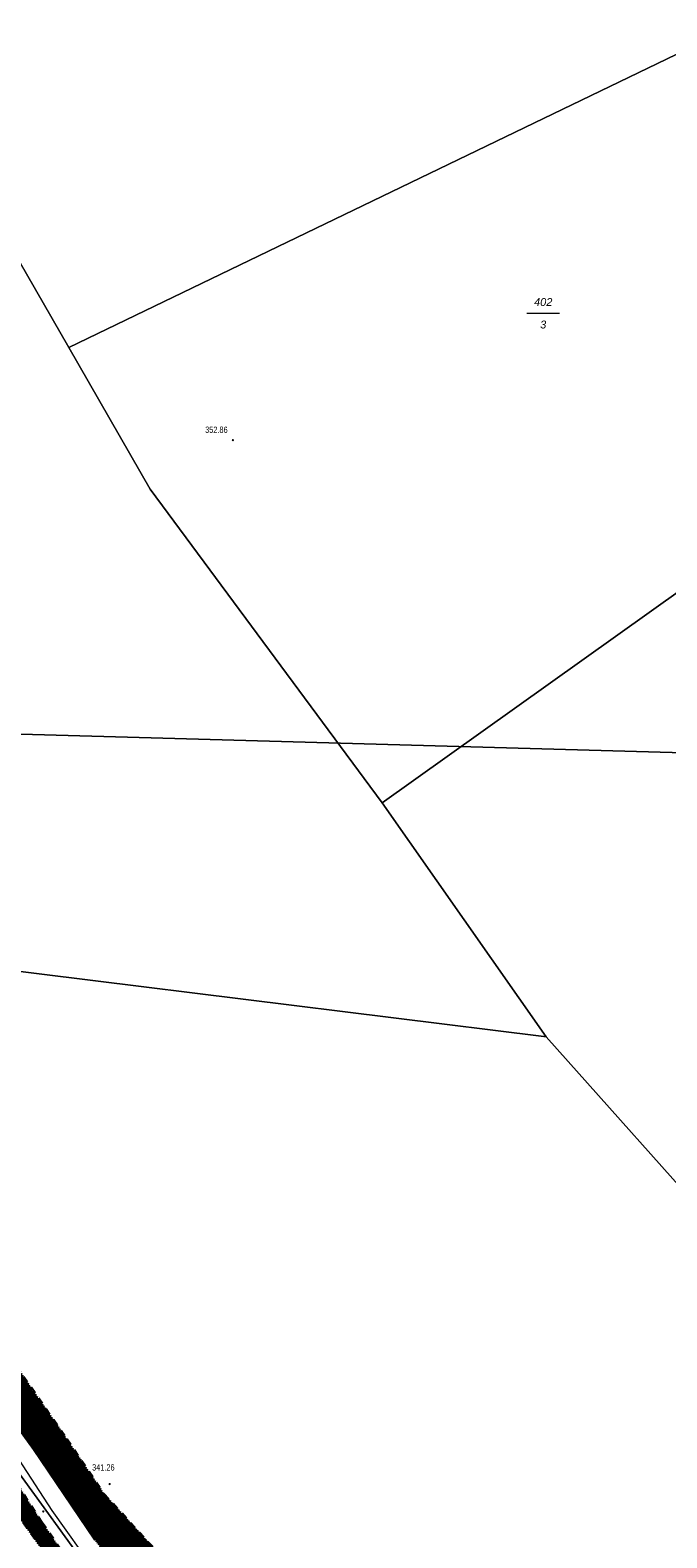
# Model space of a CAD drawing. Header units: metres. Extents: x 345144 to 348639, y 5629211 to 5635235.
# Tile 11 of 256: x 346573 to 346641, y 5629888 to 5630050. Entities that reach past the tile are written whole.
import ezdxf
from ezdxf.enums import TextEntityAlignment as Align

# ---------------------------------------------------------------- set-up
doc = ezdxf.new("R2010")
doc.units = ezdxf.units.M
doc.header["$MEASUREMENT"] = 0
doc.linetypes.add('4_4', pattern=[1.4, 0.7, -0.7])
for name, color, linetype in [('028 Geländeform', 7, 'Continuous'), ('028 Geländeform Ausg.', 7, 'Continuous'), ('081-083 Topographie', 7, 'Continuous'), ('AX Flurstück', 7, 'Continuous'), ('Blatt', 7, 'Continuous'), ('Definitionslinie', 7, 'Continuous'), ('Präsentationsobjekt -Text (punktförmig)', 7, 'Continuous')]:
    doc.layers.add(name, color=color, linetype=linetype)
doc.styles.add('ARIAL', font='arial.ttf', dxfattribs={"height": 1})
doc.styles.add('ARIALIT', font='ariali.ttf', dxfattribs={"height": 1})
pattern_1 = [(250.9552151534, (0, 0), (0.1890527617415, -0.065261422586), [])]

# ---------------------------------------------------------------- blocks, each defined once
blk = doc.blocks.new('alk_043x_nrw')
h = blk.add_hatch(color=7)
edge = h.paths.add_edge_path(flags=0)
edge.add_arc((0, 0), 1, 180, 360, ccw=False)
edge.add_arc((0, 0), 1, 0, 180, ccw=False)

msp = doc.modelspace()

# ---------------------------------------------------------------- hatches: boundary and pattern name
at = {"layer": '028 Geländeform', "true_color": 0xb27500}
h = msp.add_hatch(dxfattribs=at)
h.set_pattern_fill('_USER', color=44, scale=0.2, angle=250.95521515, style=0, pattern_type=0)
h.set_pattern_definition(pattern_1)
h.paths.add_polyline_path([(346533.809, 5629958.967), (346536.23, 5629959.897), (346536.23, 5629959.897), (346537.99, 5629955.343), (346537.99, 5629955.343), (346539.253, 5629951.439), (346539.253, 5629951.439), (346540.785, 5629945.029), (346540.785, 5629945.029), (346542.771, 5629939.354), (346542.771, 5629939.354), (346543.892, 5629936.599), (346543.892, 5629936.599), (346544.499, 5629935.045), (346544.499, 5629935.045), (346546.287, 5629931.871), (346546.287, 5629931.871), (346546.94, 5629930.411), (346546.94, 5629930.411), (346547.675, 5629929.174), (346547.675, 5629929.174), (346548.522, 5629927.997), (346548.522, 5629927.997), (346550.327, 5629925.204), (346550.327, 5629925.204), (346552.837, 5629921.045), (346552.837, 5629921.045), (346557.433, 5629913.572), (346557.433, 5629913.572), (346563.616, 5629905.231), (346563.616, 5629905.231), (346568.238, 5629898.809), (346568.238, 5629898.809), (346573.961, 5629889.977), (346573.961, 5629889.977), (346582.171, 5629878.186), (346582.171, 5629878.186), (346583.267, 5629876.443), (346583.267, 5629876.443), (346583.58, 5629873.215), (346583.58, 5629873.215), (346583.596, 5629871.105), (346583.596, 5629871.105), (346583.501, 5629868.663), (346583.501, 5629868.663), (346583.362, 5629865.106), (346583.362, 5629865.106), (346583.266, 5629860.46), (346583.266, 5629860.46), (346583.123, 5629855.941), (346583.123, 5629855.941), (346582.939, 5629851.258), (346582.939, 5629851.258), (346583.136, 5629845.95), (346583.136, 5629845.95), (346583.299, 5629840.346), (346583.299, 5629840.346), (346583.571, 5629835.736), (346583.571, 5629835.736), (346583.527, 5629829.732), (346583.527, 5629829.732), (346583.524, 5629823.168), (346583.524, 5629823.168), (346583.864, 5629818.23), (346583.864, 5629818.23), (346583.709, 5629813.922), (346583.709, 5629813.922), (346583.595, 5629810.445), (346583.595, 5629810.445), (346583.966, 5629805.711), (346583.966, 5629805.711), (346584.519, 5629800.633), (346584.519, 5629800.633), (346584.459, 5629795.855), (346584.459, 5629795.855), (346584.193, 5629791.552), (346584.193, 5629791.552), (346583.87, 5629786.576), (346583.87, 5629786.576), (346583.708, 5629782.453), (346583.708, 5629782.453), (346582.777, 5629778.216), (346582.777, 5629778.216), (346580.993, 5629773.181), (346580.993, 5629773.181), (346580.39, 5629769.715), (346580.39, 5629769.715), (346579.529, 5629767.327), (346579.529, 5629767.327), (346578.684, 5629766.247), (346578.684, 5629766.247), (346578.107, 5629765.816), (346578.107, 5629765.816), (346578.053, 5629765.808), (346578.053, 5629765.808), (346580.144, 5629777.199), (346580.144, 5629777.199), (346581.416, 5629783.71), (346581.416, 5629783.71), (346581.649, 5629787.667), (346581.649, 5629787.667), (346582.046, 5629790.985), (346582.046, 5629790.985), (346582.177, 5629794.285), (346582.177, 5629794.285), (346582.246, 5629797.17), (346582.246, 5629797.17), (346582.246, 5629800.511), (346582.246, 5629800.511), (346581.967, 5629803.829), (346581.967, 5629803.829), (346581.602, 5629806.578), (346581.602, 5629806.578), (346581.191, 5629809.851), (346581.191, 5629809.851), (346581.052, 5629812.752), (346581.052, 5629812.752), (346580.996, 5629815.746), (346580.996, 5629815.746), (346580.866, 5629819.196), (346580.866, 5629819.196), (346580.836, 5629822.035), (346580.836, 5629822.035), (346580.578, 5629826.293), (346580.578, 5629826.293), (346580.575, 5629829.308), (346580.575, 5629829.308), (346580.338, 5629832.158), (346580.338, 5629832.158), (346580.411, 5629835.134), (346580.411, 5629835.134), (346580.467, 5629838.611), (346580.467, 5629838.611), (346580.298, 5629842.107), (346580.298, 5629842.107), (346580.133, 5629845.162), (346580.133, 5629845.162), (346579.918, 5629847.975), (346579.918, 5629847.975), (346580.008, 5629851.531), (346580.008, 5629851.531), (346580.028, 5629854.345), (346580.028, 5629854.345), (346579.973, 5629857.41), (346579.973, 5629857.41), (346580.044, 5629859.732), (346580.044, 5629859.732), (346580.156, 5629862.568), (346580.156, 5629862.568), (346580.203, 5629864.972), (346580.203, 5629864.972), (346579.991, 5629867.017), (346579.991, 5629867.017), (346579.96, 5629868.685), (346579.96, 5629868.685), (346579.972, 5629870.287), (346579.972, 5629870.287), (346579.888, 5629871.093), (346579.888, 5629871.093), (346579.886, 5629871.441), (346579.886, 5629871.441), (346579.832, 5629872.11), (346579.832, 5629872.11), (346579.74, 5629873.914), (346579.74, 5629873.914), (346579.779, 5629875.941), (346579.779, 5629875.941), (346579.122, 5629878.874), (346579.122, 5629878.874), (346576.934, 5629882.699), (346576.934, 5629882.699), (346573.341, 5629887.862), (346573.341, 5629887.862), (346570.246, 5629892.191), (346570.246, 5629892.191), (346564.933, 5629899.52), (346564.933, 5629899.52), (346560.702, 5629905.002), (346560.702, 5629905.002), (346554.764, 5629913.054), (346554.764, 5629913.054), (346549.188, 5629920.866), (346549.188, 5629920.866), (346546.467, 5629926.68), (346546.467, 5629926.68), (346543.57, 5629933.236), (346543.57, 5629933.236), (346541.486, 5629938.867), (346541.486, 5629938.867), (346539.613, 5629943.67), (346539.613, 5629943.67), (346538.293, 5629947.863), (346538.293, 5629947.863), (346536.767, 5629952.109), (346536.767, 5629952.109)], flags=0)
h = msp.add_hatch(dxfattribs=at)
h.set_pattern_fill('_USER', color=44, scale=0.2, angle=250.95521515, style=0, pattern_type=0)
h.set_pattern_definition(pattern_1)
h.paths.add_polyline_path([(346545.045, 5629943.396), (346541.624, 5629953.372), (346541.624, 5629953.372), (346540.608, 5629956.327), (346540.608, 5629956.327), (346543.005, 5629952.456), (346543.005, 5629952.456), (346546.022, 5629947.033), (346546.022, 5629947.033), (346549.769, 5629942.232), (346549.769, 5629942.232), (346552.683, 5629937.739), (346552.683, 5629937.739), (346555.358, 5629932.424), (346555.358, 5629932.424), (346557.354, 5629927.966), (346557.354, 5629927.966), (346560.286, 5629922.9), (346560.286, 5629922.9), (346564.306, 5629916.815), (346564.306, 5629916.815), (346568.807, 5629910.18), (346568.807, 5629910.18), (346576.618, 5629898.903), (346576.618, 5629898.903), (346580.602, 5629893.039), (346580.602, 5629893.039), (346586.325, 5629886.815), (346586.325, 5629886.815), (346589.95, 5629880.579), (346589.95, 5629880.579), (346592.913, 5629875.376), (346592.913, 5629875.376), (346599.252, 5629866.744), (346599.252, 5629866.744), (346600.839, 5629865.356), (346600.839, 5629865.356), (346604.025, 5629861.31), (346604.025, 5629861.31), (346610.246, 5629854.011), (346610.246, 5629854.011), (346610.898, 5629849.001), (346610.898, 5629849.001), (346610.572, 5629846.944), (346610.572, 5629846.944), (346609.427, 5629845.566), (346609.427, 5629845.566), (346608.52, 5629848.067), (346608.52, 5629848.067), (346606.209, 5629853.039), (346606.209, 5629853.039), (346603.454, 5629857.277), (346603.454, 5629857.277), (346599.71, 5629861.328), (346599.71, 5629861.328), (346593.407, 5629868.908), (346593.407, 5629868.908), (346589.207, 5629874.868), (346589.207, 5629874.868), (346584.799, 5629881.157), (346584.799, 5629881.157), (346579.59, 5629888.065), (346579.59, 5629888.065), (346573.036, 5629897.747), (346573.036, 5629897.747), (346568.334, 5629904.186), (346568.334, 5629904.186), (346563.909, 5629910.34), (346563.909, 5629910.34), (346559.971, 5629915.807), (346559.971, 5629915.807), (346557.494, 5629919.624), (346557.494, 5629919.624), (346555.2, 5629923.404), (346555.2, 5629923.404), (346553.123, 5629926.644), (346553.123, 5629926.644), (346551.012, 5629930.028), (346551.012, 5629930.028), (346549.436, 5629933.252), (346549.436, 5629933.252), (346547.822, 5629936.377), (346547.822, 5629936.377), (346546.512, 5629939.967), (346546.512, 5629939.967)], flags=0)

# ---------------------------------------------------------------- linework, layer by layer
at = {"layer": '081-083 Topographie', "color": 7, "linetype": 'Continuous', "lineweight": 5, "flags": 128}
for points in [[(346579.59, 5629888.065), (346573.036, 5629897.747), (346573.036, 5629897.747), (346568.334, 5629904.186)], [(346570.103, 5629898.743), (346574.982, 5629891.213), (346574.982, 5629891.213), (346579.648, 5629884.666)]]:
    msp.add_lwpolyline(points, dxfattribs=at)
at = {"layer": 'AX Flurstück', "color": 8, "linetype": 'Continuous', "lineweight": 13, "true_color": 0x808080, "flags": 128}
for points in [[(346538.614, 5630085.471), (346558.911, 5630046.661), (346576.794, 5630015.635), (346585.525, 5630000.49), (346610.329, 5629966.91), (346627.917, 5629941.907), (346627.664, 5629941.939), (346579.357, 5629947.928), (346541.709, 5629952.596), (346532.954, 5629981.642), (346520.792, 5630006.572), (346514.144, 5630016.822), (346509.49, 5630029.218), (346504.627, 5630048.155), (346493.914, 5630068.865), (346490.552, 5630081.124), (346490.007, 5630090.474), (346492.718, 5630102.092), (346500.688, 5630120.105), (346511.063, 5630143.559), (346517.072, 5630126.674), (346520.302, 5630120.729), (346527.58, 5630106.013), (346538.614, 5630085.471)], [(346658.091, 5630054.861), (346576.794, 5630015.635), (346558.911, 5630046.661), (346538.614, 5630085.471)], [(346493.914, 5630068.865), (346504.627, 5630048.155), (346509.49, 5630029.218), (346514.144, 5630016.822), (346520.792, 5630006.572), (346532.954, 5629981.642), (346541.709, 5629952.596), (346538.778, 5629952.96), (346545.629, 5629934.633), (346564.906, 5629904.202), (346585.349, 5629876.129), (346578.809, 5629855.483), (346581.249, 5629822.309), (346587.476, 5629809.63), (346588.811, 5629775.813), (346633.288, 5629741.303)], [(346576.794, 5630015.635), (346658.091, 5630054.861), (346660.67, 5630051.344), (346682.195, 5630018.107), (346610.329, 5629966.91), (346585.525, 5630000.49), (346576.794, 5630015.635)], [(346768.055, 5629770.057), (346752.002, 5629789.221), (346720.701, 5629827.157), (346705.355, 5629846.493), (346690.401, 5629865.853), (346675.038, 5629885.249), (346647.048, 5629920.449), (346627.917, 5629941.907), (346610.329, 5629966.91), (346682.195, 5630018.107), (346687.117, 5630011.663), (346721.313, 5629965.655), (346742.484, 5629939.478), (346766.852, 5629911.931)], [(346808.615, 5629724.06), (346670.946, 5629669.664), (346638.395, 5629717.968), (346635.874, 5629719.42), (346635.857, 5629719.562), (346633.288, 5629741.303), (346630.176, 5629767.644), (346628.002, 5629807.996), (346622.54, 5629825.059), (346585.349, 5629876.129), (346564.906, 5629904.202), (346545.629, 5629934.633), (346538.778, 5629952.96), (346541.709, 5629952.596), (346579.357, 5629947.928), (346627.664, 5629941.939), (346627.917, 5629941.907), (346647.048, 5629920.449)]]:
    msp.add_lwpolyline(points, dxfattribs=at)
at = {"layer": 'Blatt', "color": 205, "linetype": 'Continuous', "lineweight": 5, "true_color": 0x873099, "flags": 128}
for points in [[(346846.805, 5629966.53), (346454.986, 5629977.564), (346452.693, 5630006.744), (346471.994, 5630041.761), (346439.525, 5630053.22), (346454.762, 5630069.712), (346455.132, 5630094.412), (346446.352, 5630127.723), (346437.277, 5630138.232), (346436.676, 5630185.787), (346463.512, 5630222.721), (346465.195, 5630227.353), (346853.841, 5630216.41), (346846.805, 5629966.53)], [(346455.257, 5629974.11), (346454.986, 5629977.564), (346846.805, 5629966.53), (346839.768, 5629716.655), (346545.423, 5629724.944), (346553.009, 5629741.407), (346555.722, 5629759.179), (346542.586, 5629803.842), (346517.253, 5629886.745), (346507.207, 5629901.793), (346493.949, 5629921.976), (346487.385, 5629942.29), (346476.963, 5629953.181), (346460.002, 5629956.896), (346455.257, 5629974.11)]]:
    msp.add_lwpolyline(points, dxfattribs=at)
at = {"layer": 'Definitionslinie', "color": 44, "linetype": '4_4', "lineweight": 5, "true_color": 0xb27500, "flags": 128}
for points in [[(346568.807, 5629910.18), (346576.618, 5629898.903)], [(346568.334, 5629904.186), (346573.036, 5629897.747)], [(346568.238, 5629898.809), (346573.961, 5629889.977)], [(346573.036, 5629897.747), (346579.59, 5629888.065)], [(346576.618, 5629898.903), (346580.602, 5629893.039)], [(346580.602, 5629893.039), (346586.325, 5629886.815)], [(346570.246, 5629892.191), (346573.341, 5629887.862)], [(346573.961, 5629889.977), (346582.171, 5629878.186)]]:
    msp.add_lwpolyline(points, dxfattribs=at)
at = {"layer": 'Definitionslinie', "color": 7, "linetype": 'Continuous', "lineweight": 5, "flags": 128}
for points in [[(346568.334, 5629904.186), (346573.036, 5629897.747)], [(346570.103, 5629898.743), (346574.982, 5629891.213)], [(346573.036, 5629897.747), (346579.59, 5629888.065)], [(346574.982, 5629891.213), (346579.648, 5629884.666)]]:
    msp.add_lwpolyline(points, dxfattribs=at)
at = {"layer": 'Präsentationsobjekt -Text (punktförmig)', "color": 251, "linetype": 'Continuous', "lineweight": 13, "true_color": 0x5e5e5e, "flags": 128}
msp.add_lwpolyline([(346625.8464, 5630019.29352), (346629.3276, 5630019.29352)], dxfattribs=at)

# ---------------------------------------------------------------- block references
at = {"layer": '028 Geländeform', "xscale": 0.125, "yscale": 0.125}
for p, rotation in [((346594.368, 5630005.723), -2.326036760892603), ((346581.172, 5629894.058), -2.325521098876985), ((346574.066, 5629891.127), -2.326036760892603)]:
    msp.add_blockref('alk_043x_nrw', p, dxfattribs=dict(at, rotation=rotation))

# ---------------------------------------------------------------- texts
at = {"layer": '028 Geländeform Ausg.', "color": 44, "true_color": 0xb27500, "style": 'ARIAL', "width": 0.8}
for s, height, p in [('352.86', 0.6761366, (346591.397, 5630006.495)), ('341.26', 0.6761367, (346579.296, 5629895.503))]:
    msp.add_text(s, height=height, dxfattribs=at).set_placement(p)
at = {"layer": 'Präsentationsobjekt -Text (punktförmig)', "color": 8, "true_color": 0x808080, "style": 'ARIALIT'}
for s, p in [('402', (346627.587, 5630020.49688)), ('3', (346627.587, 5630018.09016))]:
    msp.add_text(s, height=0.8421, dxfattribs=at).set_placement(p, align=Align.MIDDLE_CENTER)

doc.saveas('drawing.dxf')
